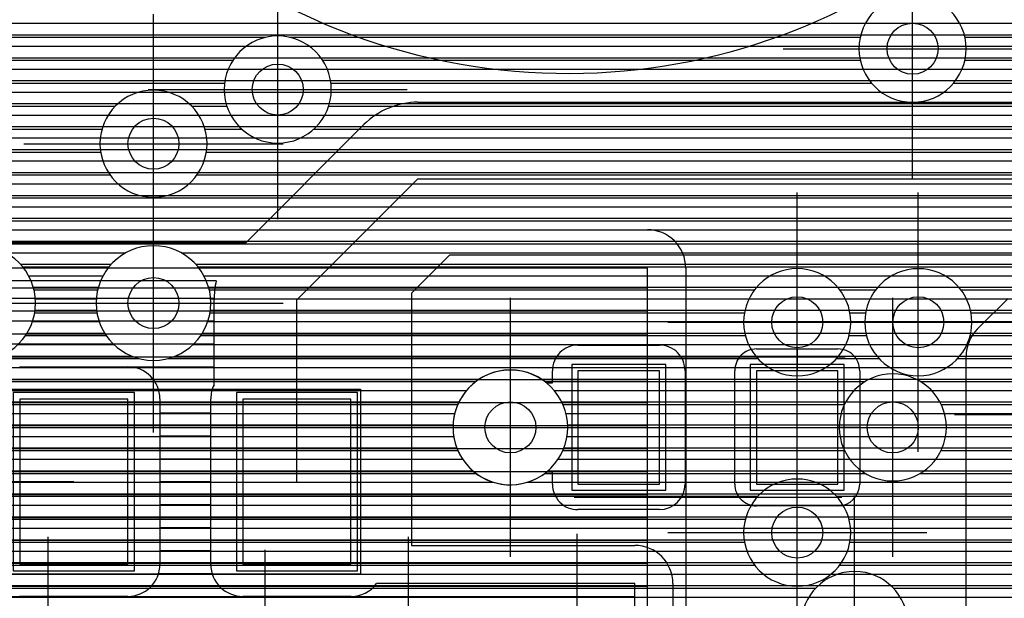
# Model space of a CAD drawing. Extents: x 25 to 291, y 23 to 136.
# Tile 57 of 147: x 59.78 to 67.5, y 62.41 to 66.95. Entities that reach past the tile are written whole.
import ezdxf

# ---------------------------------------------------------------- set-up
doc = ezdxf.new("R2010")
doc.units = 0
doc.layers.get('0').update_dxf_attribs({"linetype": 'CONTINUOUS'})
for name, color, linetype in [('copper_layer_2', 1, 'CONTINUOUS'), ('copper_layer_3', 3, 'CONTINUOUS'), ('copper_layer_bottom', 4, 'CONTINUOUS'), ('copper_layer_top', 5, 'CONTINUOUS'), ('drill_drawing', 6, 'CONTINUOUS'), ('paste_mask_top', 2, 'CONTINUOUS'), ('silkscreen_top', 1, 'CONTINUOUS'), ('solder_mask_top', 1, 'CONTINUOUS')]:
    doc.layers.add(name, color=color, linetype=linetype)

# ---------------------------------------------------------------- blocks, each defined once
blk = doc.blocks.new('D20')
blk.add_circle((0, 0), 0.2)
blk = doc.blocks.new('D482')
blk.add_lwpolyline([(0.32004, 0.4445), (-0.32004, 0.4445), (-0.32004, -0.4445), (0.32004, -0.4445)], close=True)
blk = doc.blocks.new('D512')
blk.add_lwpolyline([(0.42418, 0.6477), (-0.42418, 0.6477), (-0.42418, -0.6477), (0.42418, -0.6477)], close=True)
blk = doc.blocks.new('D568')
blk.add_lwpolyline([(0.3683, 0.49276), (-0.3683, 0.49276), (-0.3683, -0.49276), (0.3683, -0.49276)], close=True)
blk = doc.blocks.new('D596')
blk.add_lwpolyline([(0.47498, 0.6985), (-0.47498, 0.6985), (-0.47498, -0.6985), (0.47498, -0.6985)], close=True)

msp = doc.modelspace()

# ---------------------------------------------------------------- linework, layer by layer
at = {"layer": 'copper_layer_2', "color": 1}
for points in [[(45.800102, 66.919736), (86.050292, 66.919736)], [(45.800102, 66.82982), (86.050292, 66.82982)], [(45.800102, 66.739903), (86.050292, 66.739903)], [(45.800102, 66.649733), (86.050292, 66.649733)], [(45.800102, 66.559817), (86.050292, 66.559817)], [(45.800102, 66.469901), (86.050292, 66.469901)], [(45.800102, 66.379731), (86.050292, 66.379731)], [(45.800102, 66.289815), (86.050292, 66.289815)], [(45.800102, 66.199898), (86.050292, 66.199898)], [(45.800102, 66.109728), (86.050292, 66.109728)], [(45.800102, 66.019812), (86.050292, 66.019812)], [(45.800102, 65.929896), (86.050292, 65.929896)], [(45.800102, 65.839726), (86.050292, 65.839726)], [(45.800102, 65.749809), (86.050292, 65.749809)], [(45.800102, 65.659893), (86.050292, 65.659893)], [(45.800102, 65.569723), (86.050292, 65.569723)], [(45.800102, 65.479807), (86.050292, 65.479807)], [(45.800102, 65.389891), (86.050292, 65.389891)], [(50.541529, 65.300229), (64.700025, 65.300229)], [(64.714503, 65.299721), (86.050292, 65.299721)], [(64.914656, 65.209804), (86.050292, 65.209804)], [(64.975362, 65.119888), (86.050292, 65.119888)], [(64.700025, 36.391415), (64.700025, 65.000254), (52.85014, 65.000254)], [(64.99873, 65.029718), (86.050292, 65.029718)], [(65.000254, 65.000254), (65.000254, 36.391415)], [(65.000254, 64.939802), (86.050292, 64.939802)], [(52.656591, 64.844806), (64.700025, 64.844806)], [(65.000254, 64.849886), (67.727203, 64.849886)], [(65.000254, 64.759716), (67.527051, 64.759716)], [(67.288037, 64.520955), (67.529337, 64.762256)], [(50.474981, 64.664719), (64.700025, 64.664719)], [(65.000254, 64.669799), (67.436881, 64.669799)], [(65.000254, 64.579883), (67.346965, 64.579883)], [(50.474981, 64.484887), (64.700025, 64.484887)], [(65.000254, 64.489713), (67.260859, 64.489713)], [(65.000254, 64.399797), (67.214376, 64.399797)], [(50.474981, 64.304801), (64.700025, 64.304801)], [(65.000254, 64.309881), (67.200152, 64.309881)], [(67.200152, 34.675133), (67.200152, 64.308611)], [(65.000254, 64.21971), (67.200152, 64.21971)], [(50.474981, 64.124714), (64.700025, 64.124714)], [(65.000254, 64.129794), (67.200152, 64.129794)], [(65.000254, 64.039878), (67.200152, 64.039878)], [(50.474981, 63.944882), (64.700025, 63.944882)], [(65.000254, 63.949708), (67.200152, 63.949708)], [(65.000254, 63.859792), (67.200152, 63.859792)], [(50.474981, 63.764796), (64.700025, 63.764796)], [(65.000254, 63.769876), (67.200152, 63.769876)], [(65.000254, 63.679705), (67.200152, 63.679705)], [(50.474981, 63.584709), (64.700025, 63.584709)], [(65.000254, 63.589789), (67.200152, 63.589789)], [(65.000254, 63.499873), (67.200152, 63.499873)], [(50.474981, 63.404877), (64.700025, 63.404877)], [(65.000254, 63.409703), (67.200152, 63.409703)], [(65.000254, 63.319787), (67.200152, 63.319787)], [(50.474981, 63.22479), (64.700025, 63.22479)], [(65.000254, 63.22987), (67.200152, 63.22987)], [(65.000254, 63.1397), (67.200152, 63.1397)], [(50.474981, 63.044704), (64.700025, 63.044704)], [(65.000254, 63.049784), (67.200152, 63.049784)], [(65.000254, 62.959868), (67.200152, 62.959868)], [(50.474981, 62.864872), (64.700025, 62.864872)], [(65.000254, 62.869698), (67.200152, 62.869698)], [(65.000254, 62.779782), (67.200152, 62.779782)], [(50.474981, 62.684785), (64.700025, 62.684785)], [(65.000254, 62.689865), (67.200152, 62.689865)], [(65.000254, 62.599695), (67.200152, 62.599695)], [(50.474981, 62.504699), (64.700025, 62.504699)], [(65.000254, 62.509779), (67.200152, 62.509779)], [(65.000254, 62.419863), (67.200152, 62.419863)]]:
    msp.add_lwpolyline(points, dxfattribs=at)
for points in [[(65.000254, 65.000254), (65.000254, 65.000254), (65.000254, 65.000254, 0.414812), (64.700025, 65.300229), (64.700025, 65.300229)], [(67.288037, 64.520955), (67.288037, 64.520955), (67.288037, 64.520955, 0.199704), (67.200152, 64.308611), (67.200152, 64.308611)]]:
    msp.add_lwpolyline(points, format="xyb", dxfattribs=at)
at = {"layer": 'copper_layer_3', "color": 3}
for points in [[(67.200152, 66.720091), (67.200152, 66.720091), (67.200152, 66.720091, 1), (66.359919, 66.720091), (66.359919, 66.720091), (66.359919, 66.720091, 1), (67.200152, 66.720091), (67.200152, 66.720091)], [(67.200152, 66.720091), (67.200152, 66.720091), (67.200152, 66.720091, 1), (66.359919, 66.720091), (66.359919, 66.720091), (66.359919, 66.720091, 1), (67.200152, 66.720091), (67.200152, 66.720091)], [(62.220218, 66.400051), (62.220218, 66.400051), (62.220218, 66.400051, 1), (61.379985, 66.400051), (61.379985, 66.400051), (61.379985, 66.400051, 1), (62.220218, 66.400051), (62.220218, 66.400051)], [(62.220218, 66.400051), (62.220218, 66.400051), (62.220218, 66.400051, 1), (61.379985, 66.400051), (61.379985, 66.400051), (61.379985, 66.400051, 1), (62.220218, 66.400051), (62.220218, 66.400051)], [(61.24511, 65.975108), (61.24511, 65.975108), (61.24511, 65.975108, 1), (60.405385, 65.975108), (60.405385, 65.975108), (60.405385, 65.975108, 1), (61.24511, 65.975108), (61.24511, 65.975108)], [(61.24511, 65.975108), (61.24511, 65.975108), (61.24511, 65.975108, 1), (60.405385, 65.975108), (60.405385, 65.975108), (60.405385, 65.975108, 1), (61.24511, 65.975108), (61.24511, 65.975108)], [(59.900178, 64.725171), (59.900178, 64.725171), (59.900178, 64.725171, 1), (59, 64.725171), (59, 64.725171), (59, 64.725171, 1), (59.900178, 64.725171), (59.900178, 64.725171)], [(59.900178, 64.725171), (59.900178, 64.725171), (59.900178, 64.725171, 1), (59, 64.725171), (59, 64.725171), (59, 64.725171, 1), (59.900178, 64.725171), (59.900178, 64.725171)], [(61.275083, 64.725171), (61.275083, 64.725171), (61.275083, 64.725171, 1), (60.375413, 64.725171), (60.375413, 64.725171), (60.375413, 64.725171, 1), (61.275083, 64.725171), (61.275083, 64.725171)], [(61.275083, 64.725171), (61.275083, 64.725171), (61.275083, 64.725171, 1), (60.375413, 64.725171), (60.375413, 64.725171), (60.375413, 64.725171, 1), (61.275083, 64.725171), (61.275083, 64.725171)], [(66.295149, 64.575057), (66.295149, 64.575057), (66.295149, 64.575057, 1), (65.454915, 64.575057), (65.454915, 64.575057), (65.454915, 64.575057, 1), (66.295149, 64.575057), (66.295149, 64.575057)], [(66.295149, 64.575057), (66.295149, 64.575057), (66.295149, 64.575057, 1), (65.454915, 64.575057), (65.454915, 64.575057), (65.454915, 64.575057, 1), (66.295149, 64.575057), (66.295149, 64.575057)], [(67.24511, 64.575057), (67.24511, 64.575057), (67.24511, 64.575057, 1), (66.405385, 64.575057), (66.405385, 64.575057), (66.405385, 64.575057, 1), (67.24511, 64.575057), (67.24511, 64.575057)], [(67.24511, 64.575057), (67.24511, 64.575057), (67.24511, 64.575057, 1), (66.405385, 64.575057), (66.405385, 64.575057), (66.405385, 64.575057, 1), (67.24511, 64.575057), (67.24511, 64.575057)], [(64.075184, 63.750064), (64.075184, 63.750064), (64.075184, 63.750064, 1), (63.175006, 63.750064), (63.175006, 63.750064), (63.175006, 63.750064, 1), (64.075184, 63.750064), (64.075184, 63.750064)], [(64.075184, 63.750064), (64.075184, 63.750064), (64.075184, 63.750064, 1), (63.175006, 63.750064), (63.175006, 63.750064), (63.175006, 63.750064, 1), (64.075184, 63.750064), (64.075184, 63.750064)], [(67.045212, 63.750064), (67.045212, 63.750064), (67.045212, 63.750064, 1), (66.204978, 63.750064), (66.204978, 63.750064), (66.204978, 63.750064, 1), (67.045212, 63.750064), (67.045212, 63.750064)], [(67.045212, 63.750064), (67.045212, 63.750064), (67.045212, 63.750064, 1), (66.204978, 63.750064), (66.204978, 63.750064), (66.204978, 63.750064, 1), (67.045212, 63.750064), (67.045212, 63.750064)], [(66.295149, 62.92507), (66.295149, 62.92507), (66.295149, 62.92507, 1), (65.454915, 62.92507), (65.454915, 62.92507), (65.454915, 62.92507, 1), (66.295149, 62.92507), (66.295149, 62.92507)], [(66.295149, 62.92507), (66.295149, 62.92507), (66.295149, 62.92507, 1), (65.454915, 62.92507), (65.454915, 62.92507), (65.454915, 62.92507, 1), (66.295149, 62.92507), (66.295149, 62.92507)], [(66.745237, 62.200152), (66.745237, 62.200152), (66.745237, 62.200152, 1), (65.905004, 62.200152), (65.905004, 62.200152), (65.905004, 62.200152, 1), (66.745237, 62.200152), (66.745237, 62.200152)], [(66.745237, 62.200152), (66.745237, 62.200152), (66.745237, 62.200152, 1), (65.905004, 62.200152), (65.905004, 62.200152), (65.905004, 62.200152, 1), (66.745237, 62.200152), (66.745237, 62.200152)]]:
    msp.add_lwpolyline(points, format="xyb", dxfattribs=at)
for points in [[(50.196342, 66.809754), (61.707391, 66.809754)], [(61.892812, 66.809754), (66.369825, 66.809754)], [(67.1905, 66.809754), (68.946406, 66.809754)], [(49.01016, 66.629921), (61.448565, 66.629921)], [(62.151892, 66.629921), (66.370079, 66.629921)], [(67.190246, 66.629921), (68.809754, 66.629921)], [(50.757684, 66.449835), (61.383033, 66.449835)], [(62.21717, 66.449835), (66.458725, 66.449835)], [(67.1016, 66.449835), (68.780798, 66.449835)], [(58.665227, 66.269749), (60.525781, 66.269749)], [(61.12446, 66.269749), (61.400813, 66.269749)], [(62.19939, 66.269749), (68.83363, 66.269749)], [(58.811532, 66.089916), (60.421133, 66.089916)], [(61.229108, 66.089916), (61.517145, 66.089916)], [(62.083058, 66.089916), (69.03302, 66.089916)], [(58.844806, 65.90983), (60.410211, 65.90983)], [(61.24003, 65.90983), (77.266447, 65.90983)], [(58.797054, 65.729743), (60.484125, 65.729743)], [(61.166116, 65.729743), (75.045466, 65.729743)], [(58.613665, 65.549911), (74.855728, 65.549911)], [(52.864364, 65.369825), (74.80569, 65.369825)], [(57.021082, 65.189738), (74.836932, 65.189738)], [(59.798578, 65.009906), (60.476505, 65.009906)], [(61.173736, 65.009906), (74.978918, 65.009906)], [(59.887732, 64.82982), (60.387351, 64.82982)], [(61.262891, 64.82982), (65.541021, 64.82982)], [(66.209042, 64.82982), (66.491237, 64.82982)], [(67.159004, 64.82982), (85.875286, 64.82982)], [(59.893828, 64.649733), (60.381509, 64.649733)], [(61.268733, 64.649733), (65.461773, 64.649733)], [(66.288545, 64.649733), (66.411735, 64.649733)], [(67.238506, 64.649733), (85.875286, 64.649733)], [(59.820676, 64.469901), (60.454661, 64.469901)], [(61.19558, 64.469901), (65.468631, 64.469901)], [(66.281687, 64.469901), (66.418593, 64.469901)], [(67.231648, 64.469901), (73.658877, 64.469901)], [(59.564135, 64.289815), (60.711201, 64.289815)], [(60.93904, 64.289815), (65.566929, 64.289815)], [(66.183388, 64.289815), (66.516891, 64.289815)], [(67.13335, 64.289815), (68.02921, 64.289815)], [(50.203962, 64.109728), (63.354585, 64.109728)], [(63.895606, 64.109728), (66.408179, 64.109728)], [(66.842012, 64.109728), (67.757684, 64.109728)], [(50.340615, 63.929896), (63.212598, 63.929896)], [(64.037592, 63.929896), (66.245618, 63.929896)], [(67.004826, 63.929896), (67.682245, 63.929896)], [(50.369317, 63.749809), (63.175006, 63.749809)], [(64.075184, 63.749809), (66.205232, 63.749809)], [(67.045212, 63.749809), (67.686563, 63.749809)], [(50.316485, 63.569723), (63.212852, 63.569723)], [(64.037338, 63.569723), (66.245872, 63.569723)], [(67.004572, 63.569723), (67.773178, 63.569723)], [(52.719583, 63.389891), (63.355601, 63.389891)], [(63.89459, 63.389891), (66.409449, 63.389891)], [(66.840996, 63.389891), (78.780798, 63.389891)], [(52.811532, 63.209804), (65.566421, 63.209804)], [(66.183896, 63.209804), (72.046228, 63.209804)], [(52.81966, 63.029718), (65.468377, 63.029718)], [(66.281941, 63.029718), (70.528321, 63.029718)], [(52.749047, 62.849886), (65.462027, 62.849886)], [(66.288291, 62.849886), (70.335281, 62.849886)], [(52.506731, 62.669799), (65.541529, 62.669799)], [(66.208534, 62.669799), (70.277369, 62.669799)], [(51.298451, 62.489713), (66.021082, 62.489713)], [(66.629159, 62.489713), (67.704851, 62.489713)]]:
    msp.add_lwpolyline(points, dxfattribs=at)
at = {"layer": 'copper_layer_bottom', "color": 4}
for points in [[(46.965202, 66.919736), (73.158496, 66.919736)], [(46.965202, 66.82982), (73.068326, 66.82982)], [(46.965202, 66.739903), (72.97841, 66.739903)], [(46.965202, 66.649733), (72.888494, 66.649733)], [(46.965202, 66.559817), (72.798324, 66.559817)], [(46.965202, 66.469901), (72.708407, 66.469901)], [(46.965202, 66.379731), (72.618491, 66.379731)], [(46.965202, 66.289815), (72.528321, 66.289815)], [(46.965202, 66.199898), (72.438405, 66.199898)], [(46.965202, 66.109728), (72.348489, 66.109728)], [(46.965202, 66.019812), (72.258319, 66.019812)], [(46.965202, 65.929896), (72.168402, 65.929896)], [(46.965202, 65.839726), (72.078486, 65.839726)], [(46.965202, 65.749809), (71.988316, 65.749809)], [(46.965202, 65.659893), (71.8984, 65.659893)], [(46.965202, 65.569723), (71.808484, 65.569723)], [(46.965202, 65.479807), (71.718313, 65.479807)], [(46.965202, 65.389891), (71.628397, 65.389891)], [(46.965202, 65.299721), (71.538481, 65.299721)], [(46.965202, 65.209804), (71.448311, 65.209804)], [(59.666243, 65.119888), (60.608839, 65.119888)], [(61.041402, 65.119888), (71.358395, 65.119888)], [(59.781306, 65.029718), (60.494031, 65.029718)], [(61.15621, 65.029718), (71.268479, 65.029718)], [(59.845568, 64.939802), (60.429515, 64.939802)], [(61.220726, 64.939802), (71.178308, 64.939802)], [(59.882398, 64.849886), (60.392685, 64.849886)], [(61.257557, 64.849886), (71.088392, 64.849886)], [(59.898908, 64.759716), (60.376429, 64.759716)], [(61.273813, 64.759716), (70.998476, 64.759716)], [(59.896622, 64.669799), (60.378461, 64.669799)], [(61.271781, 64.669799), (70.908306, 64.669799)], [(59.876048, 64.579883), (60.399289, 64.579883)], [(61.250953, 64.579883), (70.81839, 64.579883)], [(59.83363, 64.489713), (60.441453, 64.489713)], [(61.208788, 64.489713), (70.728473, 64.489713)], [(59.760986, 64.399797), (60.514097, 64.399797)], [(61.136144, 64.399797), (70.638303, 64.399797)], [(59.623317, 64.309881), (60.652019, 64.309881)], [(60.998222, 64.309881), (70.548387, 64.309881)], [(52.651257, 64.21971), (67.868428, 64.21971)], [(52.439675, 64.129794), (63.383541, 64.129794)], [(63.86665, 64.129794), (67.77267, 64.129794)], [(46.965202, 64.039878), (63.280671, 64.039878)], [(63.96952, 64.039878), (67.717043, 64.039878)], [(46.965202, 63.949708), (63.221742, 63.949708)], [(64.028448, 63.949708), (67.686309, 63.949708)], [(46.965202, 63.859792), (63.188722, 63.859792)], [(64.061468, 63.859792), (67.675133, 63.859792)], [(46.965202, 63.769876), (63.175514, 63.769876)], [(64.074676, 63.769876), (67.682245, 63.769876)], [(46.965202, 63.679705), (63.180594, 63.679705)], [(64.069596, 63.679705), (67.708661, 63.679705)], [(46.965202, 63.589789), (63.204724, 63.589789)], [(64.04572, 63.589789), (67.758192, 63.589789)], [(52.581915, 63.499873), (63.251207, 63.499873)], [(63.998984, 63.499873), (67.842774, 63.499873)], [(52.701549, 63.409703), (63.330709, 63.409703)], [(63.919482, 63.409703), (68.032258, 63.409703)], [(52.767844, 63.319787), (63.493523, 63.319787)], [(63.756668, 63.319787), (69.558293, 63.319787)], [(52.805944, 63.22987), (69.468377, 63.22987)], [(52.82347, 63.1397), (69.378461, 63.1397)], [(52.8222, 63.049784), (69.288291, 63.049784)], [(52.802642, 62.959868), (69.198374, 62.959868)], [(52.761748, 62.869698), (69.108458, 62.869698)], [(52.691135, 62.779782), (69.018288, 62.779782)], [(52.559817, 62.689865), (68.928372, 62.689865)], [(51.274575, 62.599695), (67.982728, 62.599695)], [(51.296165, 62.509779), (67.729743, 62.509779)], [(51.298959, 62.419863), (67.639827, 62.419863)]]:
    msp.add_lwpolyline(points, dxfattribs=at)
for points in [[(59.900178, 64.725171), (59.900178, 64.725171), (59.900178, 64.725171, 1), (59, 64.725171), (59, 64.725171), (59, 64.725171, 1), (59.900178, 64.725171), (59.900178, 64.725171)], [(59.900178, 64.725171), (59.900178, 64.725171), (59.900178, 64.725171, 1), (59, 64.725171), (59, 64.725171), (59, 64.725171, 1), (59.900178, 64.725171), (59.900178, 64.725171)], [(61.275083, 64.725171), (61.275083, 64.725171), (61.275083, 64.725171, 1), (60.375413, 64.725171), (60.375413, 64.725171), (60.375413, 64.725171, 1), (61.275083, 64.725171), (61.275083, 64.725171)], [(61.275083, 64.725171), (61.275083, 64.725171), (61.275083, 64.725171, 1), (60.375413, 64.725171), (60.375413, 64.725171), (60.375413, 64.725171, 1), (61.275083, 64.725171), (61.275083, 64.725171)], [(64.075184, 63.750064), (64.075184, 63.750064), (64.075184, 63.750064, 1), (63.175006, 63.750064), (63.175006, 63.750064), (63.175006, 63.750064, 1), (64.075184, 63.750064), (64.075184, 63.750064)], [(64.075184, 63.750064), (64.075184, 63.750064), (64.075184, 63.750064, 1), (63.175006, 63.750064), (63.175006, 63.750064), (63.175006, 63.750064, 1), (64.075184, 63.750064), (64.075184, 63.750064)]]:
    msp.add_lwpolyline(points, format="xyb", dxfattribs=at)
at = {"layer": 'copper_layer_top', "color": 5}
for points in [[(61.950216, 63.325121), (61.950216, 64.750064), (62.900178, 65.700025), (71.575057, 65.700025), (74.150114, 68.275083), (76.600203, 68.275083), (80.251969, 71.926848), (80.251969, 74.028448)], [(62.900178, 66.300229), (71.326645, 66.300229), (73.725933, 68.699517)], [(55.285243, 66.919736), (71.946152, 66.919736)], [(55.285243, 66.82982), (71.856236, 66.82982)], [(55.285243, 66.739903), (71.76632, 66.739903)], [(55.285243, 66.649733), (71.676149, 66.649733)], [(55.285243, 66.559817), (71.586233, 66.559817)], [(55.285243, 66.469901), (71.496317, 66.469901)], [(55.285243, 66.379731), (71.406147, 66.379731)], [(55.285243, 66.289815), (62.78918, 66.289815)], [(55.285243, 66.199898), (62.567945, 66.199898)], [(55.285243, 65.200152), (61.551689, 65.200152), (62.475743, 66.12446)], [(55.285243, 66.109728), (62.461265, 66.109728)], [(55.285243, 66.019812), (62.371349, 66.019812)], [(55.285243, 65.929896), (62.281179, 65.929896)], [(55.285243, 65.839726), (62.191262, 65.839726)], [(55.285243, 65.749809), (62.101346, 65.749809)], [(55.285243, 65.659893), (62.011176, 65.659893)], [(55.285243, 65.569723), (61.92126, 65.569723)], [(55.285243, 65.479807), (61.831344, 65.479807)], [(55.285243, 65.389891), (61.741173, 65.389891)], [(55.285243, 65.299721), (61.651257, 65.299721)], [(55.285243, 65.209804), (61.561341, 65.209804)], [(71.575057, 65.100076), (63.14859, 65.100076), (62.85014, 64.801626), (62.85014, 62.825248), (64.600203, 62.825248)], [(63.078232, 65.029718), (86.050292, 65.029718)], [(61.317755, 64.900178), (55.335027, 64.900178), (55.335027, 63.89967)], [(62.988316, 64.939802), (86.050292, 64.939802)], [(62.8984, 64.849886), (67.727203, 64.849886)], [(55.335027, 64.764796), (61.300229, 64.764796)], [(61.300229, 64.084074), (61.300229, 64.750064)], [(62.85014, 64.759716), (67.527051, 64.759716)], [(67.288037, 64.520955), (67.529337, 64.762256)], [(62.85014, 64.669799), (67.436881, 64.669799)], [(55.335027, 64.584709), (61.300229, 64.584709)], [(62.85014, 64.579883), (67.346965, 64.579883)], [(65.875032, 62.92507), (65.875032, 63.750064), (65.875032, 64.575057)], [(62.85014, 64.489713), (67.260859, 64.489713)], [(55.335027, 64.404877), (61.300229, 64.404877)], [(62.85014, 64.399797), (67.214376, 64.399797)], [(64.155194, 64.395225), (64.795022, 64.395225)], [(65.555245, 64.365253), (66.195072, 64.365253)], [(65.875032, 64.365253), (65.875032, 64.195072)], [(62.85014, 64.309881), (63.991364, 64.309881)], [(64.959106, 64.309881), (65.429515, 64.309881)], [(66.320549, 64.309881), (67.200152, 64.309881)], [(67.200152, 36.625095), (67.200152, 64.308611)], [(59.77521, 64.225044), (60.625095, 64.225044)], [(60.638049, 64.22479), (61.300229, 64.22479)], [(62.85014, 64.21971), (63.956566, 64.21971)], [(63.908052, 64.100076), (63.955042, 64.100076), (63.955042, 64.195072)], [(64.99365, 64.21971), (65.386843, 64.21971)], [(64.995174, 64.195072), (64.995174, 63.305055)], [(65.385065, 63.305055), (65.385065, 64.195072)], [(66.363221, 64.21971), (67.200152, 64.21971)], [(66.365253, 64.195072), (66.365253, 63.305055)], [(62.85014, 64.129794), (63.383541, 64.129794)], [(63.86665, 64.129794), (63.955042, 64.129794)], [(64.995174, 64.129794), (65.385065, 64.129794)], [(66.365253, 64.129794), (67.200152, 64.129794)], [(60.865126, 64.044704), (61.284989, 64.044704)], [(62.85014, 64.039878), (63.280671, 64.039878)], [(64.995174, 64.039878), (65.385065, 64.039878)], [(66.365253, 64.039878), (67.200152, 64.039878)], [(60.875032, 63.975108), (60.875032, 62.675133)], [(61.275083, 62.675133), (61.275083, 63.975108)], [(62.85014, 63.949708), (63.221742, 63.949708)], [(64.995174, 63.949708), (65.385065, 63.949708)], [(66.365253, 63.949708), (67.200152, 63.949708)], [(60.875032, 63.864872), (61.275083, 63.864872)], [(62.85014, 63.859792), (63.188722, 63.859792)], [(64.995174, 63.859792), (65.385065, 63.859792)], [(66.365253, 63.859792), (67.200152, 63.859792)], [(62.85014, 63.769876), (63.175514, 63.769876)], [(63.625095, 63.750064), (64.475235, 63.750064)], [(64.995174, 63.769876), (65.385065, 63.769876)], [(65.385065, 63.750064), (65.555245, 63.750064)], [(65.875032, 63.750064), (66.625095, 63.750064)], [(66.365253, 63.750064), (66.195072, 63.750064)], [(66.365253, 63.769876), (67.200152, 63.769876)], [(60.875032, 63.684785), (61.275083, 63.684785)], [(62.85014, 63.679705), (63.180594, 63.679705)], [(64.995174, 63.679705), (65.385065, 63.679705)], [(66.365253, 63.679705), (67.200152, 63.679705)], [(62.85014, 63.589789), (63.204724, 63.589789)], [(64.995174, 63.589789), (65.385065, 63.589789)], [(66.365253, 63.589789), (67.200152, 63.589789)], [(60.875032, 63.504699), (61.275083, 63.504699)], [(62.85014, 63.499873), (63.251207, 63.499873)], [(64.995174, 63.499873), (65.385065, 63.499873)], [(66.365253, 63.499873), (67.200152, 63.499873)], [(62.85014, 63.409703), (63.330709, 63.409703)], [(63.955042, 63.305055), (63.955042, 63.400051), (63.908052, 63.400051)], [(64.995174, 63.409703), (65.385065, 63.409703)], [(66.365253, 63.409703), (67.200152, 63.409703)], [(58.315215, 63.325121), (60.200152, 63.325121)], [(60.875032, 63.324867), (61.275083, 63.324867)], [(62.85014, 63.319787), (63.493523, 63.319787)], [(63.756668, 63.319787), (63.955042, 63.319787)], [(64.995174, 63.319787), (65.385065, 63.319787)], [(65.875032, 63.135128), (65.875032, 63.305055)], [(66.365253, 63.319787), (67.200152, 63.319787)], [(62.85014, 63.22987), (63.969774, 63.22987)], [(64.980442, 63.22987), (65.402845, 63.22987)], [(66.347473, 63.22987), (67.200152, 63.22987)], [(60.875032, 63.14478), (61.275083, 63.14478)], [(62.85014, 63.1397), (64.042672, 63.1397)], [(64.907798, 63.1397), (65.515621, 63.1397)], [(66.195072, 63.135128), (65.555245, 63.135128)], [(66.234696, 63.1397), (67.200152, 63.1397)], [(62.85014, 63.049784), (67.200152, 63.049784)], [(64.795022, 63.105156), (64.155194, 63.105156)], [(60.875032, 62.964694), (61.275083, 62.964694)], [(62.85014, 62.959868), (67.200152, 62.959868)], [(62.85014, 62.869698), (67.200152, 62.869698)], [(60.875032, 62.784862), (61.275083, 62.784862)], [(64.7587, 62.779782), (67.200152, 62.779782)], [(64.850902, 62.689865), (67.200152, 62.689865)], [(60.865126, 62.604775), (61.285243, 62.604775)], [(64.89078, 62.599695), (67.200152, 62.599695)], [(64.600203, 36.491491), (64.600203, 62.525019), (62.575057, 62.525019)], [(64.900178, 62.525019), (64.900178, 36.491491)], [(64.900178, 62.509779), (67.200152, 62.509779)], [(56.942342, 62.424689), (64.600203, 62.424689)], [(60.625095, 62.425197), (59.77521, 62.425197)], [(62.375159, 62.425197), (61.525019, 62.425197)], [(64.900178, 62.419863), (67.200152, 62.419863)]]:
    msp.add_lwpolyline(points, dxfattribs=at)
for points in [[(62.900178, 66.300229), (62.900178, 66.300229), (62.900178, 66.300229, 0.198829), (62.475743, 66.12446), (62.475743, 66.12446)], [(61.317755, 64.900178), (61.317755, 64.900178), (61.317755, 64.900178, 0.058621), (61.300229, 64.750064), (61.300229, 64.750064)], [(67.288037, 64.520955), (67.288037, 64.520955), (67.288037, 64.520955, 0.199704), (67.200152, 64.308611), (67.200152, 64.308611)], [(64.155194, 64.395225), (64.155194, 64.395225), (64.155194, 64.395225, 0.414214), (63.955042, 64.195072), (63.955042, 64.195072)], [(64.995174, 64.195072), (64.995174, 64.195072), (64.995174, 64.195072, 0.414214), (64.795022, 64.395225), (64.795022, 64.395225)], [(65.555245, 64.365253), (65.555245, 64.365253), (65.555245, 64.365253, 0.414214), (65.385065, 64.195072), (65.385065, 64.195072)], [(66.365253, 64.195072), (66.365253, 64.195072), (66.365253, 64.195072, 0.414214), (66.195072, 64.365253), (66.195072, 64.365253)], [(60.875032, 63.975108), (60.875032, 63.975108), (60.875032, 63.975108, 0.414214), (60.625095, 64.225044), (60.625095, 64.225044)], [(63.908052, 64.100076), (63.908052, 64.100076), (63.908052, 64.100076, 2.094318), (63.908052, 63.400051), (63.908052, 63.400051)], [(61.300229, 64.084074), (61.300229, 64.084074), (61.300229, 64.084074, 0.112181), (61.275083, 63.975108), (61.275083, 63.975108)], [(63.955042, 63.305055), (63.955042, 63.305055), (63.955042, 63.305055, 0.415111), (64.155194, 63.105156), (64.155194, 63.105156)], [(64.795022, 63.105156), (64.795022, 63.105156), (64.795022, 63.105156, 0.413315), (64.995174, 63.305055), (64.995174, 63.305055)], [(65.385065, 63.305055), (65.385065, 63.305055), (65.385065, 63.305055, 0.415269), (65.555245, 63.135128), (65.555245, 63.135128)], [(66.195072, 63.135128), (66.195072, 63.135128), (66.195072, 63.135128, 0.413157), (66.365253, 63.305055), (66.365253, 63.305055)], [(64.900178, 62.525019), (64.900178, 62.525019), (64.900178, 62.525019, 0.413615), (64.600203, 62.825248), (64.600203, 62.825248)], [(60.625095, 62.425197), (60.625095, 62.425197), (60.625095, 62.425197, 0.414214), (60.875032, 62.675133), (60.875032, 62.675133)], [(61.275083, 62.675133), (61.275083, 62.675133), (61.275083, 62.675133, 0.414214), (61.525019, 62.425197), (61.525019, 62.425197)], [(62.375159, 62.425197), (62.375159, 62.425197), (62.375159, 62.425197, 0.23568), (62.575057, 62.525019), (62.575057, 62.525019)]]:
    msp.add_lwpolyline(points, format="xyb", dxfattribs=at)
at = {"layer": 'drill_drawing', "color": 6}
for points in [[(66.780036, 65.704089), (66.780036, 67.736093)], [(61.800102, 65.384049), (61.800102, 67.416053)], [(60.825248, 64.959106), (60.825248, 66.99111)], [(65.764034, 66.720091), (67.796038, 66.720091)], [(60.7841, 66.400051), (62.816104, 66.400051)], [(59.809246, 65.975108), (61.84125, 65.975108)], [(60.825248, 63.709169), (60.825248, 65.741173)], [(65.875032, 63.559055), (65.875032, 65.591059)], [(66.825248, 63.559055), (66.825248, 65.591059)], [(63.625095, 62.734061), (63.625095, 64.766066)], [(66.625095, 62.734061), (66.625095, 64.766066)], [(58.434087, 64.725171), (60.466091, 64.725171)], [(59.809246, 64.725171), (61.84125, 64.725171)], [(64.85903, 64.575057), (66.891034, 64.575057)], [(65.809246, 64.575057), (67.84125, 64.575057)], [(65.875032, 61.909068), (65.875032, 63.941072)], [(67.10922, 63.85014), (69.141224, 63.85014)], [(62.609093, 63.750064), (64.641097, 63.750064)], [(65.609093, 63.750064), (67.641097, 63.750064)], [(66.325121, 61.18415), (66.325121, 63.216154)], [(60, 60.85903), (60, 62.891034)], [(62.825248, 60.85903), (62.825248, 62.891034)], [(64.150114, 60.884176), (64.150114, 62.91618)], [(64.85903, 62.92507), (66.891034, 62.92507)], [(61.700025, 60.759208), (61.700025, 62.791212)]]:
    msp.add_lwpolyline(points, dxfattribs=at)
at = {"layer": 'silkscreen_top', "color": 1}
msp.add_lwpolyline([(68.650241, 73.07493), (68.650241, 73.07493), (68.650241, 73.07493, 5.642632), (68.650241, 69.725425), (68.650241, 69.725425)], format="xyb", dxfattribs=at)
for points in [[(66.250191, 64.300229), (64.125222, 64.300229)], [(62.450089, 64.050038), (62.450089, 62.600203), (59.700025, 62.600203), (59.700025, 64.050038), (62.450089, 64.050038)], [(66.225044, 63.200152), (64.125222, 63.200152)]]:
    msp.add_lwpolyline(points, dxfattribs=at)

# ---------------------------------------------------------------- block references
at = {"layer": 'copper_layer_2'}
for p in [(66.780036, 66.720091), (61.800102, 66.400051), (60.825248, 65.975108), (60.825248, 64.725171), (65.875032, 64.575057), (66.825248, 64.575057), (63.625095, 63.750064), (66.625095, 63.750064), (65.875032, 62.92507)]:
    msp.add_blockref('D20', p, dxfattribs=at)
at = {"layer": 'copper_layer_bottom'}
for p in [(66.780036, 66.720091), (61.800102, 66.400051), (60.825248, 65.975108), (60.825248, 64.725171), (65.875032, 64.575057), (66.825248, 64.575057), (63.625095, 63.750064), (66.625095, 63.750064), (65.875032, 62.92507)]:
    msp.add_blockref('D20', p, dxfattribs=at)
at = {"layer": 'copper_layer_top'}
for name, p in [('D20', (66.780036, 66.720091)), ('D20', (61.800102, 66.400051)), ('D20', (60.825248, 65.975108)), ('D20', (60.825248, 64.725171)), ('D20', (65.875032, 64.575057)), ('D20', (66.825248, 64.575057)), ('D482', (64.475235, 63.750064)), ('D482', (65.875032, 63.750064)), ('D512', (60.200152, 63.325121)), ('D512', (61.950216, 63.325121)), ('D20', (63.625095, 63.750064)), ('D20', (66.625095, 63.750064)), ('D20', (65.875032, 62.92507))]:
    msp.add_blockref(name, p, dxfattribs=at)
at = {"layer": 'paste_mask_top'}
for name, p in [('D482', (64.475235, 63.750064)), ('D482', (65.875032, 63.750064)), ('D512', (60.200152, 63.325121)), ('D512', (61.950216, 63.325121))]:
    msp.add_blockref(name, p, dxfattribs=at)
at = {"layer": 'solder_mask_top'}
for name, p in [('D568', (64.475235, 63.750064)), ('D568', (65.875032, 63.750064)), ('D596', (60.200152, 63.325121)), ('D596', (61.950216, 63.325121))]:
    msp.add_blockref(name, p, dxfattribs=at)

doc.saveas('drawing.dxf')
